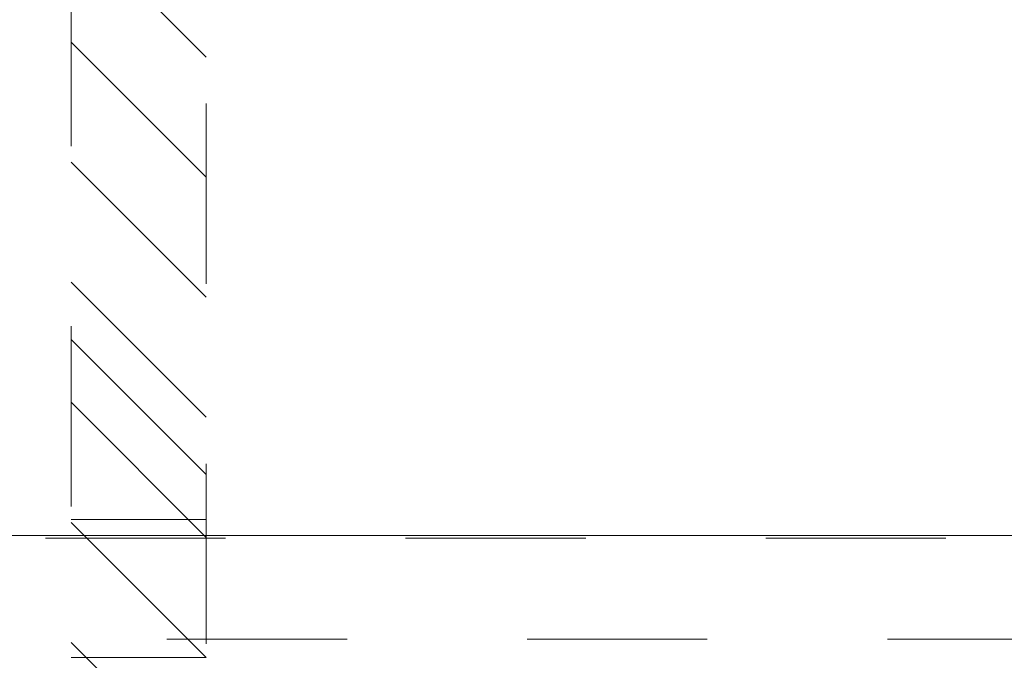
# Model space of a CAD drawing. Header units: inches. Extents: x -456 to -299, y -255 to -14.
# Tile 6 of 45: x -383.45 to -376.16, y -84.19 to -79.44. Entities that reach past the tile are written whole.
import ezdxf

# ---------------------------------------------------------------- set-up
doc = ezdxf.new("R2010")
doc.units = ezdxf.units.IN
doc.header["$LTSCALE"] = 32
doc.header["$MEASUREMENT"] = 0
doc.linetypes.add('Dash Style-1', pattern=[0.083328, 0.041656, -0.041672])
for name, color, linetype, lineweight in [('DashLine', 7, 'Dash Style-1', 13), ('DashLineFill', 7, 'Dash Style-1', 13), ('Drawing', 7, 'Continuous', 18), ('Metal-DeskStructure', 7, 'Continuous', 13), ('None', 7, 'Continuous', 18), ('SolidLine', 7, 'Continuous', 15)]:
    doc.layers.add(name, color=color, linetype=linetype, lineweight=lineweight)

# ---------------------------------------------------------------- blocks, each defined once
blk = doc.blocks.new('1BRPT6-LeftBeam (2D)')
at = {"layer": 'DashLineFill', "linetype": 'Continuous', "lineweight": 13}
h = blk.add_hatch(dxfattribs=at)
h.set_pattern_fill('Steel', color=253, style=0, pattern_type=2)
h.set_pattern_definition([(45, (0, 0), (-1.61302, 1.9357), []), (45, (-1.0608, 1.0608), (-0.472346, 0.416761), [])])
h.paths.add_polyline_path([(-1.8504, 0.5), (20.4724, 0.5), (20.4724, -0.5), (-1.8504, -0.5)])
at = {"layer": 'DashLineFill'}
for p, q in [((2.3622, -0.5), (2.3622, 0.5)), ((3.3858, -0.5), (3.3858, 0.5))]:
    blk.add_line(p, q, dxfattribs=at)
at = {"layer": 'DashLineFill', "flags": 128}
blk.add_lwpolyline([(-1.8504, 0.5), (20.4724, 0.5), (20.4724, -0.5), (-1.8504, -0.5)], close=True, dxfattribs=at)
blk = doc.blocks.new('StructEnd-C (2D)')
at = {"layer": 'Metal-DeskStructure', "color": 7}
blk.add_blockref('1BRPT6-LeftBeam (2D)', (0.0008, 8.1102), dxfattribs=at)
blk = doc.blocks.new('Group-68')
at = {"layer": 'SolidLine', "color": 7, "rotation": 90}
blk.add_blockref('StructEnd-C (2D)', (0, -65.9843), dxfattribs=at)
blk = doc.blocks.new('SL Floating Runoff Desk (2D)')
at = {"layer": 'None'}
blk.add_blockref('Group-68', (0, 0), dxfattribs=at)
at = {"layer": 'Drawing', "color": 0, "flags": 1}
for tag in ['Tag', 'Catalog', 'Option1', 'Option2', 'Option3', 'Option4', 'Option5', 'Option6', 'Option7', 'Option8', 'Option9', 'Option10', 'Option11', 'Option12', 'Custom', 'FinishGroup', 'Discount', 'Item2', 'Item3', 'Item6', 'Item8', 'Item9', 'Item10', 'Item12', 'Item13', 'Item16', 'Item18', 'Item19', 'Item20', 'Item21', 'Item22', 'Item23', 'Item24', 'Item25', 'Item1', 'Item4', 'Item5', 'Item7', 'Item11', 'Item14', 'Item15', 'Item17']:
    blk.add_attdef(tag, (-30, -74.8189), '', height=0.00709, dxfattribs=at)
blk = doc.blocks.new('Group-71')
at = {"layer": 'DashLine', "flags": 128}
blk.add_lwpolyline([(-14.1339, 3.248), (-0.0591, 3.248), (-0.0591, 2.5), (-14.1339, 2.5)], close=True, dxfattribs=at)
at = {"layer": 'DashLine'}
blk.add_arc((-14.1339, 3.248), 14.0748, 0, 90, dxfattribs=at)
at = {"layer": 'SolidLine', "flags": 128}
blk.add_lwpolyline([(-15.0197, 3.2677), (15.0197, 3.2677), (15.0197, -3.2677), (-15.0197, -3.2677)], close=True, dxfattribs=at)
blk = doc.blocks.new('Group-72')
at = {"layer": 'None'}
blk.add_blockref('Group-71', (0, 0), dxfattribs=at)
blk = doc.blocks.new('SL End Leg Box (2D)')
at = {"layer": 'None'}
blk.add_blockref('Group-72', (0, 0), dxfattribs=at)
at = {"layer": 'Drawing', "color": 0, "flags": 1}
for tag in ['Tag', 'Catalog', 'Option1', 'Option2', 'Option3', 'Option4', 'Option5', 'Option6', 'Option7', 'Option8', 'Option9', 'Option10', 'Option11', 'Option12', 'Custom', 'FinishGroup', 'Discount', 'Item2', 'Item3', 'Item6', 'Item8', 'Item9', 'Item10', 'Item12', 'Item13', 'Item16', 'Item18', 'Item19', 'Item20', 'Item21', 'Item22', 'Item23', 'Item24', 'Item25', 'Item1', 'Item4', 'Item5', 'Item7', 'Item11', 'Item14', 'Item15', 'Item17']:
    blk.add_attdef(tag, (-30.0197, -74.8187), '', height=0.00709, dxfattribs=at)

msp = doc.modelspace()

# ---------------------------------------------------------------- block references
at = {"layer": 'Drawing'}
msp.add_blockref('SL Floating Runoff Desk (2D)', (-374.4593, -20.5444), dxfattribs=at)

# ---------------------------------------------------------------- next in the draw order: block references
msp.add_blockref('SL End Leg Box (2D)', (-374.4593, -86.5285), dxfattribs=at)

doc.saveas('drawing.dxf')
